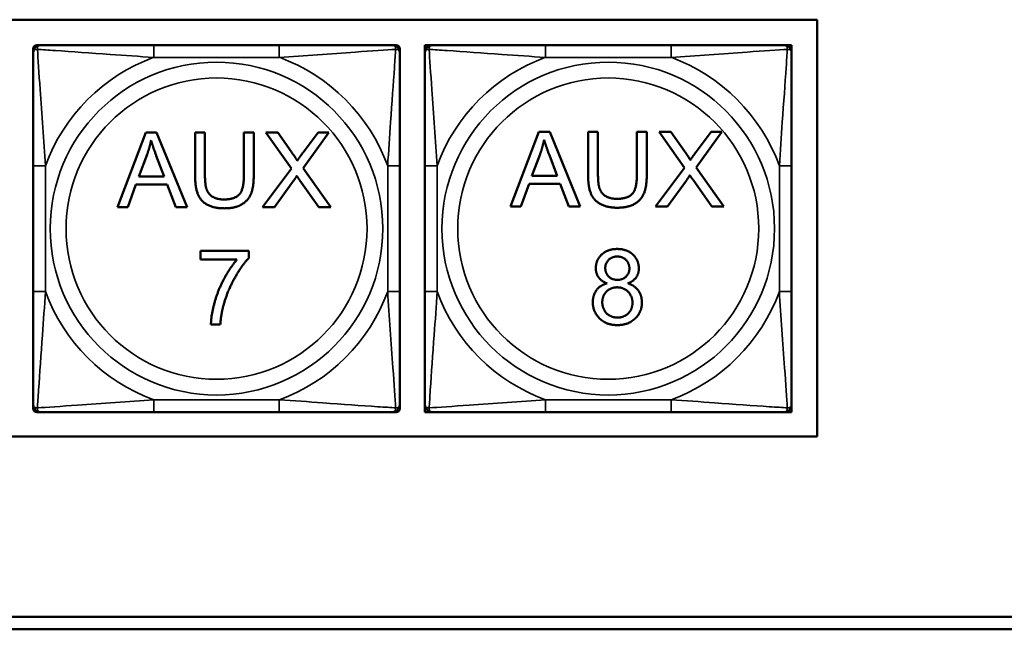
# Model space of a CAD drawing. Header units: inches. Extents: x -32 to 29.2, y -14.4 to 22.6.
# Tile 72 of 256: x -15.2 to -13.6, y -6.2 to -5.2. Entities that reach past the tile are written whole.
import ezdxf

# ---------------------------------------------------------------- set-up
doc = ezdxf.new("R2010")
doc.units = ezdxf.units.IN
doc.header["$MEASUREMENT"] = 0
doc.layers.add('Visible (ANSI)', color=7, linetype='Continuous', lineweight=50)
doc.layers.add('Visible Narrow (ANSI)', color=7, linetype='Continuous', lineweight=35)

msp = doc.modelspace()

# ---------------------------------------------------------------- linework, layer by layer
at = {"layer": 'Visible (ANSI)'}
for p, q in [((-18.9578, -5.2025), (-13.8724, -5.2025)), ((-13.8724, -5.2025), (-13.8724, -5.873)), ((-15.1288, -5.2434), (-15.1229, -5.2434)), ((-14.7383, -5.2434), (-14.9406, -5.2434)), ((-14.556, -5.2434), (-14.5501, -5.2434)), ((-14.5039, -5.2434), (-14.4921, -5.2434)), ((-14.5039, -5.2552), (-14.5039, -5.2434)), ((-14.1075, -5.2434), (-14.3098, -5.2434)), ((-13.9251, -5.2434), (-13.9133, -5.2434)), ((-13.9133, -5.2434), (-13.9133, -5.2552)), ((-15.1347, -5.2552), (-15.1347, -5.2493)), ((-14.5442, -5.2493), (-14.5442, -5.2552)), ((-14.9991, -5.504), (-14.953, -5.384)), ((-14.953, -5.384), (-14.9358, -5.384)), ((-14.9358, -5.384), (-14.8868, -5.504)), ((-14.8739, -5.4534), (-14.8739, -5.384)), ((-14.8739, -5.384), (-14.858, -5.384)), ((-14.858, -5.384), (-14.858, -5.4533)), ((-14.7954, -5.4533), (-14.7954, -5.384)), ((-14.7954, -5.384), (-14.7795, -5.384)), ((-14.7795, -5.384), (-14.7795, -5.4534)), ((-14.7189, -5.4418), (-14.7598, -5.384)), ((-14.7598, -5.384), (-14.7409, -5.384)), ((-14.7409, -5.384), (-14.719, -5.4148)), ((-14.6585, -5.384), (-14.7001, -5.4411)), ((-14.6998, -5.4159), (-14.6758, -5.384)), ((-14.6758, -5.384), (-14.6585, -5.384)), ((-14.3662, -5.503), (-14.3201, -5.383)), ((-14.3201, -5.383), (-14.3029, -5.383)), ((-14.3029, -5.383), (-14.2539, -5.503)), ((-14.241, -5.4523), (-14.241, -5.383)), ((-14.241, -5.383), (-14.2251, -5.383)), ((-14.2251, -5.383), (-14.2251, -5.4523)), ((-14.1625, -5.4523), (-14.1625, -5.383)), ((-14.1625, -5.383), (-14.1466, -5.383)), ((-14.1466, -5.383), (-14.1466, -5.4523)), ((-14.0859, -5.4408), (-14.1268, -5.383)), ((-14.1268, -5.383), (-14.108, -5.383)), ((-14.108, -5.383), (-14.086, -5.4138)), ((-14.0256, -5.383), (-14.0672, -5.4401)), ((-14.0668, -5.4149), (-14.0429, -5.383)), ((-14.0429, -5.383), (-14.0256, -5.383)), ((-14.9645, -5.4548), (-14.9513, -5.4196)), ((-14.9364, -5.4215), (-14.9238, -5.4548)), ((-14.3316, -5.4538), (-14.3183, -5.4186)), ((-14.3034, -5.4205), (-14.2908, -5.4538)), ((-15.1347, -5.4375), (-15.1347, -5.6398)), ((-14.5442, -5.6398), (-14.5442, -5.4375)), ((-14.5039, -5.4375), (-14.5039, -5.6398)), ((-13.9133, -5.6398), (-13.9133, -5.4375)), ((-14.7652, -5.504), (-14.7189, -5.4418)), ((-14.7001, -5.4411), (-14.6552, -5.504)), ((-14.2908, -5.4538), (-14.3316, -5.4538)), ((-14.1323, -5.503), (-14.0859, -5.4408)), ((-14.0672, -5.4401), (-14.0223, -5.503)), ((-14.9691, -5.4677), (-14.9823, -5.504)), ((-14.9188, -5.4677), (-14.9691, -5.4677)), ((-14.9238, -5.4548), (-14.9645, -5.4548)), ((-14.9049, -5.504), (-14.9188, -5.4677)), ((-14.7158, -5.4624), (-14.7461, -5.504)), ((-14.6747, -5.504), (-14.7051, -5.4612)), ((-14.3362, -5.4667), (-14.3494, -5.503)), ((-14.2859, -5.4667), (-14.3362, -5.4667)), ((-14.272, -5.503), (-14.2859, -5.4667)), ((-14.0828, -5.4614), (-14.1132, -5.503)), ((-14.0418, -5.503), (-14.0721, -5.4602)), ((-14.9823, -5.504), (-14.9991, -5.504)), ((-14.8868, -5.504), (-14.9049, -5.504)), ((-14.7461, -5.504), (-14.7652, -5.504)), ((-14.6552, -5.504), (-14.6747, -5.504)), ((-14.3494, -5.503), (-14.3662, -5.503)), ((-14.2539, -5.503), (-14.272, -5.503)), ((-14.1132, -5.503), (-14.1323, -5.503)), ((-14.0223, -5.503), (-14.0418, -5.503)), ((-14.8652, -5.5744), (-14.7875, -5.5744)), ((-14.8652, -5.5886), (-14.8652, -5.5744)), ((-14.7875, -5.5744), (-14.7875, -5.5859)), ((-14.8065, -5.5886), (-14.8652, -5.5886)), ((-14.8333, -5.6929), (-14.8484, -5.6929)), ((-15.1347, -5.828), (-15.1347, -5.8221)), ((-15.1229, -5.8339), (-15.1288, -5.8339)), ((-14.9406, -5.8339), (-14.7383, -5.8339)), ((-14.5501, -5.8339), (-14.556, -5.8339)), ((-14.5442, -5.8221), (-14.5442, -5.828)), ((-14.5039, -5.8339), (-14.5039, -5.8221)), ((-14.4921, -5.8339), (-14.5039, -5.8339)), ((-14.3098, -5.8339), (-14.1075, -5.8339)), ((-13.9133, -5.8339), (-13.9251, -5.8339)), ((-13.9133, -5.8221), (-13.9133, -5.8339)), ((-13.8724, -5.873), (-18.9578, -5.873)), ((-15.3129, -6.1634), (-5.0254, -6.1634)), ((-5.0254, -6.1834), (-15.3129, -6.1834))]:
    msp.add_line(p, q, dxfattribs=at)
for centre, radius, start, end in [((-15.1288, -5.2493), 0.00591, 90, 180), ((-15.1229, -5.2552), 0.0118, 90, 180), ((-14.556, -5.2552), 0.0118, 0, 90), ((-14.5501, -5.2493), 0.00591, 0, 90), ((-14.4921, -5.2552), 0.0118, 90, 180), ((-13.9251, -5.2552), 0.0118, 0, 90), ((-15.1229, -5.8221), 0.0118, 180, 270), ((-15.1288, -5.828), 0.00591, 180, 270), ((-14.556, -5.8221), 0.0118, 270, 0), ((-14.5501, -5.828), 0.00591, 270, 0), ((-14.4921, -5.8221), 0.0118, 180, 270), ((-13.9251, -5.8221), 0.0118, 270, 0)]:
    msp.add_arc(centre, radius, start, end, dxfattribs=at)
for points, knots in [([(-14.9406, -5.2434), (-14.9642, -5.2434), (-14.9882, -5.2434), (-15.0116, -5.2434), (-15.0423, -5.2434), (-15.0731, -5.2434), (-15.0964, -5.2434), (-15.1084, -5.2434), (-15.118, -5.2434), (-15.1229, -5.2434)], [0.2569537, 0.2569537, 0.2569537, 0.2569537, 0.4371919, 0.4371919, 0.4371919, 0.6739428, 0.6739428, 0.6739428, 0.7963818, 0.7963818, 0.7963818, 0.7963818]), ([(-14.556, -5.2434), (-14.5617, -5.2434), (-14.5742, -5.2434), (-14.5894, -5.2434), (-14.6128, -5.2434), (-14.642, -5.2434), (-14.671, -5.2434), (-14.6932, -5.2434), (-14.7159, -5.2434), (-14.7383, -5.2434)], [-0.7968224, -0.7968224, -0.7968224, -0.7968224, -0.6514613, -0.6514613, -0.6514613, -0.427691, -0.427691, -0.427691, -0.2569517, -0.2569517, -0.2569517, -0.2569517]), ([(-14.3098, -5.2434), (-14.3334, -5.2434), (-14.3574, -5.2434), (-14.3808, -5.2434), (-14.4115, -5.2434), (-14.4423, -5.2434), (-14.4656, -5.2434), (-14.4776, -5.2434), (-14.4872, -5.2434), (-14.4921, -5.2434)], [0.2569537, 0.2569537, 0.2569537, 0.2569537, 0.4371919, 0.4371919, 0.4371919, 0.6739428, 0.6739428, 0.6739428, 0.7963818, 0.7963818, 0.7963818, 0.7963818]), ([(-13.9251, -5.2434), (-13.9309, -5.2434), (-13.9434, -5.2434), (-13.9586, -5.2434), (-13.982, -5.2434), (-14.0111, -5.2434), (-14.0402, -5.2434), (-14.0624, -5.2434), (-14.0851, -5.2434), (-14.1075, -5.2434)], [-0.7968224, -0.7968224, -0.7968224, -0.7968224, -0.6514613, -0.6514613, -0.6514613, -0.427691, -0.427691, -0.427691, -0.2569517, -0.2569517, -0.2569517, -0.2569517]), ([(-15.1347, -5.2552), (-15.1347, -5.2609), (-15.1347, -5.2734), (-15.1347, -5.2886), (-15.1347, -5.312), (-15.1347, -5.3412), (-15.1347, -5.3702), (-15.1347, -5.3924), (-15.1347, -5.4151), (-15.1347, -5.4375)], [-0.7968224, -0.7968224, -0.7968224, -0.7968224, -0.6514613, -0.6514613, -0.6514613, -0.427691, -0.427691, -0.427691, -0.2569517, -0.2569517, -0.2569517, -0.2569517]), ([(-14.5442, -5.4375), (-14.5442, -5.4138), (-14.5442, -5.3898), (-14.5442, -5.3665), (-14.5442, -5.3358), (-14.5442, -5.3049), (-14.5442, -5.2817), (-14.5442, -5.2697), (-14.5442, -5.26), (-14.5442, -5.2552)], [0.2569537, 0.2569537, 0.2569537, 0.2569537, 0.4371919, 0.4371919, 0.4371919, 0.6739428, 0.6739428, 0.6739428, 0.7963818, 0.7963818, 0.7963818, 0.7963818]), ([(-14.5039, -5.2552), (-14.5039, -5.2609), (-14.5039, -5.2734), (-14.5039, -5.2886), (-14.5039, -5.312), (-14.5039, -5.3412), (-14.5039, -5.3702), (-14.5039, -5.3924), (-14.5039, -5.4151), (-14.5039, -5.4375)], [-0.7968224, -0.7968224, -0.7968224, -0.7968224, -0.6514613, -0.6514613, -0.6514613, -0.427691, -0.427691, -0.427691, -0.2569517, -0.2569517, -0.2569517, -0.2569517]), ([(-13.9133, -5.4375), (-13.9133, -5.4138), (-13.9133, -5.3898), (-13.9133, -5.3665), (-13.9133, -5.3358), (-13.9133, -5.3049), (-13.9133, -5.2817), (-13.9133, -5.2697), (-13.9133, -5.26), (-13.9133, -5.2552)], [0.2569537, 0.2569537, 0.2569537, 0.2569537, 0.4371919, 0.4371919, 0.4371919, 0.6739428, 0.6739428, 0.6739428, 0.7963818, 0.7963818, 0.7963818, 0.7963818]), ([(-15.1347, -5.6398), (-15.1347, -5.6635), (-15.1347, -5.6874), (-15.1347, -5.7108), (-15.1347, -5.7415), (-15.1347, -5.7724), (-15.1347, -5.7956), (-15.1347, -5.8076), (-15.1347, -5.8173), (-15.1347, -5.8221)], [0.2569537, 0.2569537, 0.2569537, 0.2569537, 0.4371919, 0.4371919, 0.4371919, 0.6739428, 0.6739428, 0.6739428, 0.7963818, 0.7963818, 0.7963818, 0.7963818]), ([(-14.5442, -5.8221), (-14.5442, -5.8164), (-14.5442, -5.8039), (-14.5442, -5.7887), (-14.5442, -5.7652), (-14.5442, -5.7361), (-14.5442, -5.707), (-14.5442, -5.6849), (-14.5442, -5.6622), (-14.5442, -5.6398)], [-0.7968224, -0.7968224, -0.7968224, -0.7968224, -0.6514613, -0.6514613, -0.6514613, -0.427691, -0.427691, -0.427691, -0.2569517, -0.2569517, -0.2569517, -0.2569517]), ([(-14.5039, -5.6398), (-14.5039, -5.6635), (-14.5039, -5.6874), (-14.5039, -5.7108), (-14.5039, -5.7415), (-14.5039, -5.7724), (-14.5039, -5.7956), (-14.5039, -5.8076), (-14.5039, -5.8173), (-14.5039, -5.8221)], [0.2569537, 0.2569537, 0.2569537, 0.2569537, 0.4371919, 0.4371919, 0.4371919, 0.6739428, 0.6739428, 0.6739428, 0.7963818, 0.7963818, 0.7963818, 0.7963818]), ([(-13.9133, -5.8221), (-13.9133, -5.8164), (-13.9133, -5.8039), (-13.9133, -5.7887), (-13.9133, -5.7652), (-13.9133, -5.7361), (-13.9133, -5.707), (-13.9133, -5.6849), (-13.9133, -5.6622), (-13.9133, -5.6398)], [-0.7968224, -0.7968224, -0.7968224, -0.7968224, -0.6514613, -0.6514613, -0.6514613, -0.427691, -0.427691, -0.427691, -0.2569517, -0.2569517, -0.2569517, -0.2569517]), ([(-15.1229, -5.8339), (-15.1172, -5.8339), (-15.1047, -5.8339), (-15.0895, -5.8339), (-15.066, -5.8339), (-15.0369, -5.8339), (-15.0078, -5.8339), (-14.9856, -5.8339), (-14.963, -5.8339), (-14.9406, -5.8339)], [-0.7968224, -0.7968224, -0.7968224, -0.7968224, -0.6514613, -0.6514613, -0.6514613, -0.427691, -0.427691, -0.427691, -0.2569517, -0.2569517, -0.2569517, -0.2569517]), ([(-14.7383, -5.8339), (-14.7146, -5.8339), (-14.6906, -5.8339), (-14.6673, -5.8339), (-14.6366, -5.8339), (-14.6057, -5.8339), (-14.5825, -5.8339), (-14.5704, -5.8339), (-14.5608, -5.8339), (-14.556, -5.8339)], [0.2569537, 0.2569537, 0.2569537, 0.2569537, 0.4371919, 0.4371919, 0.4371919, 0.6739428, 0.6739428, 0.6739428, 0.7963818, 0.7963818, 0.7963818, 0.7963818]), ([(-14.4921, -5.8339), (-14.4863, -5.8339), (-14.4739, -5.8339), (-14.4586, -5.8339), (-14.4352, -5.8339), (-14.4061, -5.8339), (-14.377, -5.8339), (-14.3548, -5.8339), (-14.3322, -5.8339), (-14.3098, -5.8339)], [-0.7968224, -0.7968224, -0.7968224, -0.7968224, -0.6514613, -0.6514613, -0.6514613, -0.427691, -0.427691, -0.427691, -0.2569517, -0.2569517, -0.2569517, -0.2569517]), ([(-14.1075, -5.8339), (-14.0838, -5.8339), (-14.0598, -5.8339), (-14.0364, -5.8339), (-14.0058, -5.8339), (-13.9749, -5.8339), (-13.9516, -5.8339), (-13.9396, -5.8339), (-13.93, -5.8339), (-13.9251, -5.8339)], [0.2569537, 0.2569537, 0.2569537, 0.2569537, 0.4371919, 0.4371919, 0.4371919, 0.6739428, 0.6739428, 0.6739428, 0.7963818, 0.7963818, 0.7963818, 0.7963818])]:
    msp.add_open_spline(points, degree=3, knots=knots, dxfattribs=at)
for points in [[(-14.9513, -5.4196), (-14.9472, -5.4082), (-14.9448, -5.3966)], [(-14.9448, -5.3966), (-14.942, -5.4063), (-14.9364, -5.4215)], [(-14.3183, -5.4186), (-14.3142, -5.4072), (-14.3119, -5.3956)], [(-14.3119, -5.3956), (-14.3091, -5.4053), (-14.3034, -5.4205)], [(-14.719, -5.4148), (-14.7121, -5.4243), (-14.7094, -5.4295)], [(-14.7094, -5.4295), (-14.7053, -5.4231), (-14.6998, -5.4159)], [(-14.086, -5.4138), (-14.0792, -5.4233), (-14.0764, -5.4285)], [(-14.0764, -5.4285), (-14.0724, -5.4221), (-14.0668, -5.4149)], [(-14.8264, -5.506), (-14.8433, -5.506), (-14.8648, -5.4944), (-14.8739, -5.4724), (-14.8739, -5.4534)], [(-14.858, -5.4533), (-14.858, -5.4688), (-14.8522, -5.4836), (-14.8381, -5.4917), (-14.8278, -5.4917)], [(-14.8278, -5.4917), (-14.8103, -5.4917), (-14.7954, -5.4758), (-14.7954, -5.4533)], [(-14.7795, -5.4534), (-14.7795, -5.4715), (-14.7877, -5.4927), (-14.8091, -5.506), (-14.8264, -5.506)], [(-14.7101, -5.4538), (-14.714, -5.4599), (-14.7158, -5.4624)], [(-14.7051, -5.4612), (-14.7076, -5.4576), (-14.7101, -5.4538)], [(-14.1935, -5.505), (-14.2103, -5.505), (-14.2318, -5.4934), (-14.241, -5.4714), (-14.241, -5.4523)], [(-14.2251, -5.4523), (-14.2251, -5.4678), (-14.2193, -5.4826), (-14.2051, -5.4907), (-14.1949, -5.4907)], [(-14.1949, -5.4907), (-14.1774, -5.4907), (-14.1625, -5.4748), (-14.1625, -5.4523)], [(-14.1466, -5.4523), (-14.1466, -5.4705), (-14.1547, -5.4917), (-14.1761, -5.505), (-14.1935, -5.505)], [(-14.0772, -5.4528), (-14.0811, -5.4589), (-14.0828, -5.4614)], [(-14.0721, -5.4602), (-14.0747, -5.4566), (-14.0772, -5.4528)], [(-14.2286, -5.6023), (-14.2286, -5.5892), (-14.2097, -5.5714), (-14.1942, -5.5714)], [(-14.1942, -5.5714), (-14.1785, -5.5714), (-14.1593, -5.5896), (-14.1593, -5.6027)], [(-14.8484, -5.6929), (-14.8482, -5.6787), (-14.8375, -5.6386), (-14.8177, -5.6014), (-14.8065, -5.5886)], [(-14.7875, -5.5859), (-14.799, -5.5981), (-14.8215, -5.6385), (-14.8276, -5.6599)], [(-14.2134, -5.6018), (-14.2134, -5.5943), (-14.2024, -5.5835), (-14.1939, -5.5835)], [(-14.1939, -5.5835), (-14.1856, -5.5835), (-14.1745, -5.5945), (-14.1745, -5.6026)], [(-14.2105, -5.6267), (-14.2197, -5.6234), (-14.2286, -5.6109), (-14.2286, -5.6023)], [(-14.1938, -5.6211), (-14.2025, -5.6211), (-14.2134, -5.6103), (-14.2134, -5.6018)], [(-14.1745, -5.6026), (-14.1745, -5.6104), (-14.1853, -5.6211), (-14.1938, -5.6211)], [(-14.1593, -5.6027), (-14.1593, -5.611), (-14.1681, -5.6234), (-14.1771, -5.6267)], [(-14.2334, -5.6571), (-14.2334, -5.6454), (-14.2215, -5.6296), (-14.2105, -5.6267)], [(-14.1771, -5.6267), (-14.1659, -5.6303), (-14.1544, -5.6464), (-14.1544, -5.6576)], [(-14.2182, -5.6572), (-14.2182, -5.6469), (-14.2047, -5.6331), (-14.1943, -5.6331)], [(-14.1943, -5.6331), (-14.1837, -5.6331), (-14.1696, -5.647), (-14.1696, -5.6577)], [(-14.8276, -5.6599), (-14.8321, -5.6749), (-14.8333, -5.6929)], [(-14.1939, -5.6939), (-14.2117, -5.6939), (-14.2334, -5.6728), (-14.2334, -5.6571)], [(-14.1938, -5.6818), (-14.2006, -5.6818), (-14.2123, -5.6753), (-14.2182, -5.6635), (-14.2182, -5.6572)], [(-14.1544, -5.6576), (-14.1544, -5.6729), (-14.1762, -5.6939), (-14.1939, -5.6939)], [(-14.1696, -5.6577), (-14.1696, -5.6682), (-14.1832, -5.6818), (-14.1938, -5.6818)]]:
    msp.add_open_spline(points, degree=2, dxfattribs=at)
at = {"layer": 'Visible Narrow (ANSI)'}
for p, q in [((-14.9406, -5.2434), (-14.9406, -5.2631)), ((-14.7383, -5.2434), (-14.7383, -5.2631)), ((-14.3098, -5.2434), (-14.3098, -5.2631)), ((-14.1075, -5.2434), (-14.1075, -5.2631)), ((-14.9406, -5.2631), (-14.7383, -5.2631)), ((-14.3098, -5.2631), (-14.1075, -5.2631)), ((-15.1347, -5.4375), (-15.115, -5.4375)), ((-15.115, -5.6398), (-15.115, -5.4375)), ((-14.5638, -5.4375), (-14.5638, -5.6398)), ((-14.5442, -5.4375), (-14.5638, -5.4375)), ((-14.5039, -5.4375), (-14.4842, -5.4375)), ((-14.4842, -5.6398), (-14.4842, -5.4375)), ((-13.933, -5.4375), (-13.933, -5.6398)), ((-13.9133, -5.4375), (-13.933, -5.4375)), ((-15.1347, -5.6398), (-15.115, -5.6398)), ((-14.5442, -5.6398), (-14.5638, -5.6398)), ((-14.5039, -5.6398), (-14.4842, -5.6398)), ((-13.9133, -5.6398), (-13.933, -5.6398)), ((-14.7383, -5.8142), (-14.9406, -5.8142)), ((-14.9406, -5.8339), (-14.9406, -5.8142)), ((-14.7383, -5.8339), (-14.7383, -5.8142)), ((-14.1075, -5.8142), (-14.3098, -5.8142)), ((-14.3098, -5.8339), (-14.3098, -5.8142)), ((-14.1075, -5.8339), (-14.1075, -5.8142))]:
    msp.add_line(p, q, dxfattribs=at)
for centre, radius in [((-14.8394, -5.5386), 0.2678), ((-14.2086, -5.5386), 0.2678), ((-14.8394, -5.5386), 0.2424), ((-14.2086, -5.5386), 0.2424)]:
    msp.add_circle(centre, radius, dxfattribs=at)
for centre, start, end in [((-14.8394, -5.5386), 110.1547, 159.8453), ((-14.8394, -5.5386), 20.1547, 69.8453), ((-14.2086, -5.5386), 110.1547, 159.8453), ((-14.2086, -5.5386), 20.1547, 69.8453), ((-14.8394, -5.5386), 200.1547, 249.8453), ((-14.8394, -5.5386), 290.1547, 339.8453), ((-14.2086, -5.5386), 200.1547, 249.8453), ((-14.2086, -5.5386), 290.1547, 339.8453)]:
    msp.add_arc(centre, 0.2936, start, end, dxfattribs=at)
for points, knots in [([(-15.1278, -5.2502), (-15.1279, -5.2494), (-15.1278, -5.2486), (-15.1276, -5.2472), (-15.1274, -5.2465), (-15.1269, -5.2456), (-15.1267, -5.2453), (-15.1264, -5.2449), (-15.1263, -5.2447), (-15.126, -5.2444), (-15.1258, -5.2443), (-15.1252, -5.2439), (-15.1248, -5.2437), (-15.1239, -5.2434), (-15.1234, -5.2434), (-15.1229, -5.2434)], [-0.00023197, -0.00023197, -0.00023197, -0.00023197, 0.00913095, 0.00913095, 0.01983142, 0.01983142, 0.02651922, 0.02651922, 0.02986312, 0.02986312, 0.03521335, 0.03521335, 0.04377373, 0.04377373, 0.0532704, 0.0532704, 0.0532704, 0.0532704]), ([(-14.556, -5.2434), (-14.5554, -5.2434), (-14.5549, -5.2434), (-14.554, -5.2437), (-14.5537, -5.2439), (-14.5531, -5.2443), (-14.5529, -5.2444), (-14.5526, -5.2447), (-14.5524, -5.2449), (-14.5521, -5.2453), (-14.5519, -5.2456), (-14.5515, -5.2465), (-14.5513, -5.2472), (-14.551, -5.2486), (-14.551, -5.2494), (-14.551, -5.2502)], [-0.0532704, -0.0532704, -0.0532704, -0.0532704, -0.04377373, -0.04377373, -0.03521335, -0.03521335, -0.02986312, -0.02986312, -0.02651922, -0.02651922, -0.01983142, -0.01983142, -0.00913095, -0.00913095, 0.00023197, 0.00023197, 0.00023197, 0.00023197]), ([(-14.497, -5.2502), (-14.497, -5.2494), (-14.497, -5.2486), (-14.4968, -5.2472), (-14.4966, -5.2465), (-14.4961, -5.2456), (-14.4959, -5.2453), (-14.4956, -5.2449), (-14.4955, -5.2447), (-14.4952, -5.2444), (-14.495, -5.2443), (-14.4944, -5.2439), (-14.494, -5.2437), (-14.4931, -5.2434), (-14.4926, -5.2434), (-14.4921, -5.2434)], [-0.00023197, -0.00023197, -0.00023197, -0.00023197, 0.00913095, 0.00913095, 0.01983142, 0.01983142, 0.02651922, 0.02651922, 0.02986312, 0.02986312, 0.03521335, 0.03521335, 0.04377373, 0.04377373, 0.0532704, 0.0532704, 0.0532704, 0.0532704]), ([(-13.9251, -5.2434), (-13.9246, -5.2434), (-13.9241, -5.2434), (-13.9232, -5.2437), (-13.9228, -5.2439), (-13.9223, -5.2443), (-13.922, -5.2444), (-13.9217, -5.2447), (-13.9216, -5.2449), (-13.9213, -5.2453), (-13.9211, -5.2456), (-13.9207, -5.2465), (-13.9204, -5.2472), (-13.9202, -5.2486), (-13.9202, -5.2494), (-13.9202, -5.2502)], [-0.0532704, -0.0532704, -0.0532704, -0.0532704, -0.04377373, -0.04377373, -0.03521335, -0.03521335, -0.02986312, -0.02986312, -0.02651922, -0.02651922, -0.01983142, -0.01983142, -0.00913095, -0.00913095, 0.00023197, 0.00023197, 0.00023197, 0.00023197]), ([(-15.1347, -5.2552), (-15.1347, -5.2546), (-15.1346, -5.2541), (-15.1344, -5.2533), (-15.1342, -5.2529), (-15.1338, -5.2523), (-15.1337, -5.2521), (-15.1333, -5.2518), (-15.1332, -5.2517), (-15.1328, -5.2513), (-15.1325, -5.2511), (-15.1316, -5.2507), (-15.1309, -5.2505), (-15.1294, -5.2503), (-15.1287, -5.2502), (-15.1278, -5.2502)], [-0.0532704, -0.0532704, -0.0532704, -0.0532704, -0.04377373, -0.04377373, -0.03521335, -0.03521335, -0.02986312, -0.02986312, -0.02651922, -0.02651922, -0.01983142, -0.01983142, -0.00913095, -0.00913095, 0.00023197, 0.00023197, 0.00023197, 0.00023197]), ([(-15.1278, -5.2502), (-15.1202, -5.2507), (-15.1102, -5.2514), (-15.0731, -5.2538), (-15.0414, -5.2561), (-14.9872, -5.26), (-14.9639, -5.2616), (-14.9406, -5.2631)], [-0.7478145, -0.7478145, -0.7478145, -0.7478145, -0.6493253, -0.6493253, -0.427691, -0.427691, -0.2569537, -0.2569537, -0.2569537, -0.2569537]), ([(-15.115, -5.4375), (-15.1174, -5.397), (-15.1207, -5.3547), (-15.1253, -5.289), (-15.1269, -5.2646), (-15.1278, -5.2502)], [0.2569517, 0.2569517, 0.2569517, 0.2569517, 0.5559983, 0.5559983, 0.7482818, 0.7482818, 0.7482818, 0.7482818]), ([(-14.7383, -5.2631), (-14.6978, -5.2607), (-14.6554, -5.2574), (-14.5898, -5.2527), (-14.5654, -5.2511), (-14.551, -5.2502)], [0.2569517, 0.2569517, 0.2569517, 0.2569517, 0.5559983, 0.5559983, 0.7482818, 0.7482818, 0.7482818, 0.7482818]), ([(-14.551, -5.2502), (-14.5515, -5.2579), (-14.5521, -5.2679), (-14.5546, -5.3049), (-14.5569, -5.3366), (-14.5608, -5.3909), (-14.5624, -5.4141), (-14.5638, -5.4375)], [-0.7478145, -0.7478145, -0.7478145, -0.7478145, -0.6493253, -0.6493253, -0.427691, -0.427691, -0.2569537, -0.2569537, -0.2569537, -0.2569537]), ([(-14.551, -5.2502), (-14.5502, -5.2502), (-14.5494, -5.2503), (-14.548, -5.2505), (-14.5473, -5.2507), (-14.5464, -5.2511), (-14.5461, -5.2513), (-14.5456, -5.2517), (-14.5455, -5.2518), (-14.5452, -5.2521), (-14.545, -5.2523), (-14.5447, -5.2529), (-14.5445, -5.2533), (-14.5442, -5.2541), (-14.5442, -5.2546), (-14.5442, -5.2552)], [-0.00023197, -0.00023197, -0.00023197, -0.00023197, 0.00913095, 0.00913095, 0.01983142, 0.01983142, 0.02651922, 0.02651922, 0.02986312, 0.02986312, 0.03521335, 0.03521335, 0.04377373, 0.04377373, 0.0532704, 0.0532704, 0.0532704, 0.0532704]), ([(-14.5039, -5.2552), (-14.5039, -5.2546), (-14.5038, -5.2541), (-14.5036, -5.2533), (-14.5034, -5.2529), (-14.503, -5.2523), (-14.5028, -5.2521), (-14.5025, -5.2518), (-14.5024, -5.2517), (-14.502, -5.2513), (-14.5017, -5.2511), (-14.5007, -5.2507), (-14.5001, -5.2505), (-14.4986, -5.2503), (-14.4979, -5.2502), (-14.497, -5.2502)], [-0.0532704, -0.0532704, -0.0532704, -0.0532704, -0.04377373, -0.04377373, -0.03521335, -0.03521335, -0.02986312, -0.02986312, -0.02651922, -0.02651922, -0.01983142, -0.01983142, -0.00913095, -0.00913095, 0.00023197, 0.00023197, 0.00023197, 0.00023197]), ([(-14.497, -5.2502), (-14.4894, -5.2507), (-14.4794, -5.2514), (-14.4423, -5.2538), (-14.4106, -5.2561), (-14.3564, -5.26), (-14.3331, -5.2616), (-14.3098, -5.2631)], [-0.7478145, -0.7478145, -0.7478145, -0.7478145, -0.6493253, -0.6493253, -0.427691, -0.427691, -0.2569537, -0.2569537, -0.2569537, -0.2569537]), ([(-14.4842, -5.4375), (-14.4866, -5.397), (-14.4899, -5.3547), (-14.4945, -5.289), (-14.4961, -5.2646), (-14.497, -5.2502)], [0.2569517, 0.2569517, 0.2569517, 0.2569517, 0.5559983, 0.5559983, 0.7482818, 0.7482818, 0.7482818, 0.7482818]), ([(-14.1075, -5.2631), (-14.067, -5.2607), (-14.0246, -5.2574), (-13.959, -5.2527), (-13.9345, -5.2511), (-13.9202, -5.2502)], [0.2569517, 0.2569517, 0.2569517, 0.2569517, 0.5559983, 0.5559983, 0.7482818, 0.7482818, 0.7482818, 0.7482818]), ([(-13.9202, -5.2502), (-13.9207, -5.2579), (-13.9213, -5.2679), (-13.9238, -5.3049), (-13.9261, -5.3366), (-13.93, -5.3909), (-13.9316, -5.4141), (-13.933, -5.4375)], [-0.7478145, -0.7478145, -0.7478145, -0.7478145, -0.6493253, -0.6493253, -0.427691, -0.427691, -0.2569537, -0.2569537, -0.2569537, -0.2569537]), ([(-13.9202, -5.2502), (-13.9193, -5.2502), (-13.9186, -5.2503), (-13.9171, -5.2505), (-13.9165, -5.2507), (-13.9156, -5.2511), (-13.9152, -5.2513), (-13.9148, -5.2517), (-13.9147, -5.2518), (-13.9144, -5.2521), (-13.9142, -5.2523), (-13.9138, -5.2529), (-13.9137, -5.2533), (-13.9134, -5.2541), (-13.9133, -5.2546), (-13.9133, -5.2552)], [-0.00023197, -0.00023197, -0.00023197, -0.00023197, 0.00913095, 0.00913095, 0.01983142, 0.01983142, 0.02651922, 0.02651922, 0.02986312, 0.02986312, 0.03521335, 0.03521335, 0.04377373, 0.04377373, 0.0532704, 0.0532704, 0.0532704, 0.0532704]), ([(-15.1278, -5.8271), (-15.1274, -5.8194), (-15.1267, -5.8094), (-15.1242, -5.7724), (-15.122, -5.7406), (-15.1181, -5.6864), (-15.1164, -5.6632), (-15.115, -5.6398)], [-0.7478145, -0.7478145, -0.7478145, -0.7478145, -0.6493253, -0.6493253, -0.427691, -0.427691, -0.2569537, -0.2569537, -0.2569537, -0.2569537]), ([(-14.5638, -5.6398), (-14.5614, -5.6803), (-14.5581, -5.7226), (-14.5535, -5.7883), (-14.5519, -5.8127), (-14.551, -5.8271)], [0.2569517, 0.2569517, 0.2569517, 0.2569517, 0.5559983, 0.5559983, 0.7482818, 0.7482818, 0.7482818, 0.7482818]), ([(-14.497, -5.8271), (-14.4965, -5.8194), (-14.4959, -5.8094), (-14.4934, -5.7724), (-14.4911, -5.7406), (-14.4872, -5.6864), (-14.4856, -5.6632), (-14.4842, -5.6398)], [-0.7478145, -0.7478145, -0.7478145, -0.7478145, -0.6493253, -0.6493253, -0.427691, -0.427691, -0.2569537, -0.2569537, -0.2569537, -0.2569537]), ([(-13.933, -5.6398), (-13.9306, -5.6803), (-13.9273, -5.7226), (-13.9227, -5.7883), (-13.9211, -5.8127), (-13.9202, -5.8271)], [0.2569517, 0.2569517, 0.2569517, 0.2569517, 0.5559983, 0.5559983, 0.7482818, 0.7482818, 0.7482818, 0.7482818]), ([(-14.9406, -5.8142), (-14.9811, -5.8166), (-15.0234, -5.8199), (-15.0891, -5.8245), (-15.1135, -5.8261), (-15.1278, -5.8271)], [0.2569517, 0.2569517, 0.2569517, 0.2569517, 0.5559983, 0.5559983, 0.7482818, 0.7482818, 0.7482818, 0.7482818]), ([(-14.551, -5.8271), (-14.5587, -5.8266), (-14.5687, -5.8259), (-14.6057, -5.8235), (-14.6374, -5.8212), (-14.6917, -5.8173), (-14.7149, -5.8156), (-14.7383, -5.8142)], [-0.7478145, -0.7478145, -0.7478145, -0.7478145, -0.6493253, -0.6493253, -0.427691, -0.427691, -0.2569537, -0.2569537, -0.2569537, -0.2569537]), ([(-14.3098, -5.8142), (-14.3502, -5.8166), (-14.3926, -5.8199), (-14.4583, -5.8245), (-14.4827, -5.8261), (-14.497, -5.8271)], [0.2569517, 0.2569517, 0.2569517, 0.2569517, 0.5559983, 0.5559983, 0.7482818, 0.7482818, 0.7482818, 0.7482818]), ([(-13.9202, -5.8271), (-13.9278, -5.8266), (-13.9378, -5.8259), (-13.9749, -5.8235), (-14.0066, -5.8212), (-14.0609, -5.8173), (-14.0841, -5.8156), (-14.1075, -5.8142)], [-0.7478145, -0.7478145, -0.7478145, -0.7478145, -0.6493253, -0.6493253, -0.427691, -0.427691, -0.2569537, -0.2569537, -0.2569537, -0.2569537]), ([(-15.1278, -5.8271), (-15.1287, -5.8271), (-15.1294, -5.827), (-15.1309, -5.8268), (-15.1316, -5.8266), (-15.1325, -5.8262), (-15.1328, -5.826), (-15.1332, -5.8256), (-15.1333, -5.8255), (-15.1337, -5.8252), (-15.1338, -5.825), (-15.1342, -5.8244), (-15.1344, -5.824), (-15.1346, -5.8231), (-15.1347, -5.8226), (-15.1347, -5.8221)], [-0.00023197, -0.00023197, -0.00023197, -0.00023197, 0.00913095, 0.00913095, 0.01983142, 0.01983142, 0.02651922, 0.02651922, 0.02986312, 0.02986312, 0.03521335, 0.03521335, 0.04377373, 0.04377373, 0.0532704, 0.0532704, 0.0532704, 0.0532704]), ([(-15.1229, -5.8339), (-15.1234, -5.8339), (-15.1239, -5.8339), (-15.1248, -5.8336), (-15.1252, -5.8334), (-15.1258, -5.833), (-15.126, -5.8329), (-15.1263, -5.8326), (-15.1264, -5.8324), (-15.1267, -5.832), (-15.1269, -5.8317), (-15.1274, -5.8308), (-15.1276, -5.8301), (-15.1278, -5.8287), (-15.1279, -5.8279), (-15.1278, -5.8271)], [-0.0532704, -0.0532704, -0.0532704, -0.0532704, -0.04377373, -0.04377373, -0.03521335, -0.03521335, -0.02986312, -0.02986312, -0.02651922, -0.02651922, -0.01983142, -0.01983142, -0.00913095, -0.00913095, 0.00023197, 0.00023197, 0.00023197, 0.00023197]), ([(-14.551, -5.8271), (-14.551, -5.8279), (-14.551, -5.8287), (-14.5513, -5.8301), (-14.5515, -5.8308), (-14.5519, -5.8317), (-14.5521, -5.832), (-14.5524, -5.8324), (-14.5526, -5.8326), (-14.5529, -5.8329), (-14.5531, -5.833), (-14.5537, -5.8334), (-14.554, -5.8336), (-14.5549, -5.8339), (-14.5554, -5.8339), (-14.556, -5.8339)], [-0.00023197, -0.00023197, -0.00023197, -0.00023197, 0.00913095, 0.00913095, 0.01983142, 0.01983142, 0.02651922, 0.02651922, 0.02986312, 0.02986312, 0.03521335, 0.03521335, 0.04377373, 0.04377373, 0.0532704, 0.0532704, 0.0532704, 0.0532704]), ([(-14.5442, -5.8221), (-14.5442, -5.8226), (-14.5442, -5.8231), (-14.5445, -5.824), (-14.5447, -5.8244), (-14.545, -5.825), (-14.5452, -5.8252), (-14.5455, -5.8255), (-14.5456, -5.8256), (-14.5461, -5.826), (-14.5464, -5.8262), (-14.5473, -5.8266), (-14.548, -5.8268), (-14.5494, -5.827), (-14.5502, -5.8271), (-14.551, -5.8271)], [-0.0532704, -0.0532704, -0.0532704, -0.0532704, -0.04377373, -0.04377373, -0.03521335, -0.03521335, -0.02986312, -0.02986312, -0.02651922, -0.02651922, -0.01983142, -0.01983142, -0.00913095, -0.00913095, 0.00023197, 0.00023197, 0.00023197, 0.00023197]), ([(-14.497, -5.8271), (-14.4979, -5.8271), (-14.4986, -5.827), (-14.5001, -5.8268), (-14.5007, -5.8266), (-14.5017, -5.8262), (-14.502, -5.826), (-14.5024, -5.8256), (-14.5025, -5.8255), (-14.5028, -5.8252), (-14.503, -5.825), (-14.5034, -5.8244), (-14.5036, -5.824), (-14.5038, -5.8231), (-14.5039, -5.8226), (-14.5039, -5.8221)], [-0.00023197, -0.00023197, -0.00023197, -0.00023197, 0.00913095, 0.00913095, 0.01983142, 0.01983142, 0.02651922, 0.02651922, 0.02986312, 0.02986312, 0.03521335, 0.03521335, 0.04377373, 0.04377373, 0.0532704, 0.0532704, 0.0532704, 0.0532704]), ([(-14.4921, -5.8339), (-14.4926, -5.8339), (-14.4931, -5.8339), (-14.494, -5.8336), (-14.4944, -5.8334), (-14.495, -5.833), (-14.4952, -5.8329), (-14.4955, -5.8326), (-14.4956, -5.8324), (-14.4959, -5.832), (-14.4961, -5.8317), (-14.4966, -5.8308), (-14.4968, -5.8301), (-14.497, -5.8287), (-14.497, -5.8279), (-14.497, -5.8271)], [-0.0532704, -0.0532704, -0.0532704, -0.0532704, -0.04377373, -0.04377373, -0.03521335, -0.03521335, -0.02986312, -0.02986312, -0.02651922, -0.02651922, -0.01983142, -0.01983142, -0.00913095, -0.00913095, 0.00023197, 0.00023197, 0.00023197, 0.00023197]), ([(-13.9202, -5.8271), (-13.9202, -5.8279), (-13.9202, -5.8287), (-13.9204, -5.8301), (-13.9207, -5.8308), (-13.9211, -5.8317), (-13.9213, -5.832), (-13.9216, -5.8324), (-13.9217, -5.8326), (-13.922, -5.8329), (-13.9223, -5.833), (-13.9228, -5.8334), (-13.9232, -5.8336), (-13.9241, -5.8339), (-13.9246, -5.8339), (-13.9251, -5.8339)], [-0.00023197, -0.00023197, -0.00023197, -0.00023197, 0.00913095, 0.00913095, 0.01983142, 0.01983142, 0.02651922, 0.02651922, 0.02986312, 0.02986312, 0.03521335, 0.03521335, 0.04377373, 0.04377373, 0.0532704, 0.0532704, 0.0532704, 0.0532704]), ([(-13.9133, -5.8221), (-13.9133, -5.8226), (-13.9134, -5.8231), (-13.9137, -5.824), (-13.9138, -5.8244), (-13.9142, -5.825), (-13.9144, -5.8252), (-13.9147, -5.8255), (-13.9148, -5.8256), (-13.9152, -5.826), (-13.9156, -5.8262), (-13.9165, -5.8266), (-13.9171, -5.8268), (-13.9186, -5.827), (-13.9193, -5.8271), (-13.9202, -5.8271)], [-0.0532704, -0.0532704, -0.0532704, -0.0532704, -0.04377373, -0.04377373, -0.03521335, -0.03521335, -0.02986312, -0.02986312, -0.02651922, -0.02651922, -0.01983142, -0.01983142, -0.00913095, -0.00913095, 0.00023197, 0.00023197, 0.00023197, 0.00023197])]:
    msp.add_open_spline(points, degree=3, knots=knots, dxfattribs=at)

doc.saveas('drawing.dxf')
